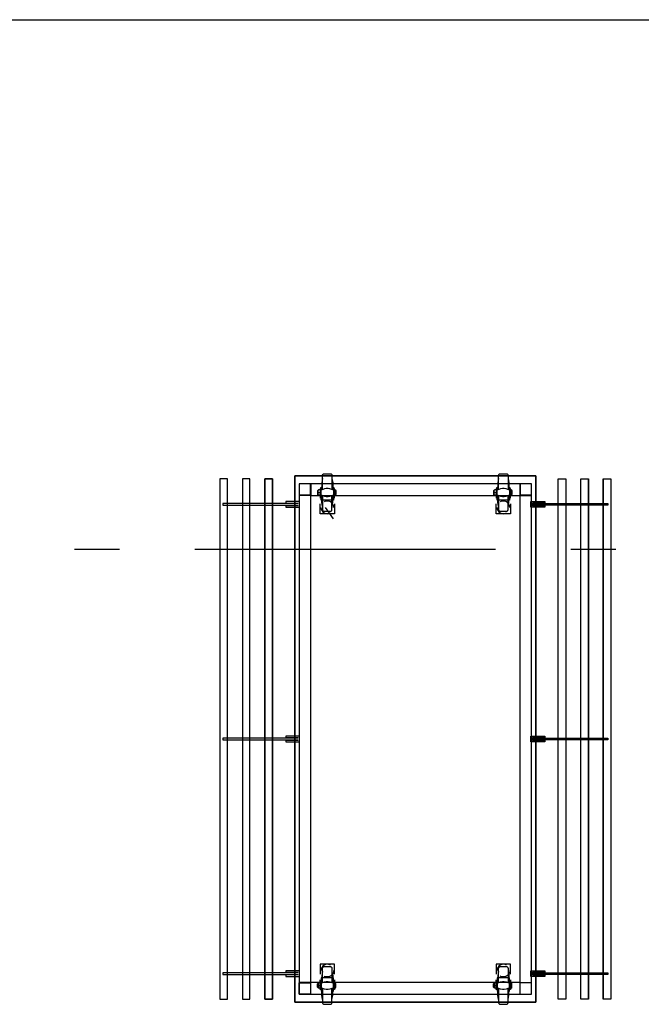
# Model space of a CAD drawing. Header units: millimetres. Extents: x -285236 to 84130, y -470 to 79511.
# Tile 146 of 192: x 23135 to 25202, y 37269 to 40543. Entities that reach past the tile are written whole.
import ezdxf

# ---------------------------------------------------------------- set-up
doc = ezdxf.new("R2010")
doc.units = ezdxf.units.MM
doc.linetypes.add('NLRS_stramien', pattern=[1650, 1000, -250, 150, -250])
doc.layers.add('XREF', color=254, linetype='Continuous')

msp = doc.modelspace()

# ---------------------------------------------------------------- linework, layer by layer
at = {"layer": 'XREF'}
msp.add_line((19161.9749, 40542.6047), (36027.8696, 40542.6047), dxfattribs=at)
at = {"layer": 'XREF', "linetype": 'Continuous'}
for p, q in [((24133.9035, 38979.0652), (24128.8765, 38979.0652)), ((24184.4382, 38962.1321), (24181.2633, 38962.1321)), ((24719.1537, 38979.0652), (24714.1267, 38979.0652)), ((24769.6884, 38962.1321), (24766.778, 38962.1321)), ((24150.3075, 38921.1223), (24177.8237, 38883.5519)), ((24133.9035, 37323.0613), (24128.8765, 37323.0613)), ((24184.4382, 37340.2589), (24181.2633, 37340.2589)), ((24719.1537, 37323.0613), (24714.1267, 37323.0613)), ((24769.6884, 37340.2589), (24766.778, 37340.2589)), ((24797.7338, 37339.9944), (24797.7338, 37302.4241))]:
    msp.add_line(p, q, dxfattribs=at)
at = {"layer": 'XREF', "linetype": 'NLRS_stramien'}
msp.add_line((-47232.6128, 38782.6047), (64223.889, 38782.6047), dxfattribs=at)
at = {"layer": 'XREF', "lineweight": 25, "flags": 128}
msp.add_lwpolyline([(24050.2964, 37276.2307), (24850.3852, 37276.2307), (24850.3852, 39026.1604), (24050.2964, 39026.1604)], close=True, dxfattribs=at)
at = {"layer": 'XREF', "flags": 128}
for points in [[(24050.3412, 39026.0511), (24850.7271, 39026.0511), (24850.7271, 37275.7856), (24050.3412, 37275.7856)], [(23825.7039, 39015.9968), (23800.5678, 39015.9968), (23800.5678, 37285.8402), (23825.7039, 37285.8402)], [(23800.92, 37286.2847), (23825.7904, 37286.2847), (23825.7904, 39016.1063), (23800.92, 39016.1063)], [(23900.5829, 39015.9968), (23875.4468, 39015.9968), (23875.4468, 37285.8402), (23900.5829, 37285.8402)], [(23875.796, 37286.2847), (23900.6665, 37286.2847), (23900.6665, 39016.1063), (23875.796, 39016.1063)], [(24925.2612, 37286.2847), (24925.2612, 39015.9968), (24950.7424, 39015.9968), (24950.7424, 37285.8402), (24925.3417, 37285.8402), (24925.3417, 39015.9968), (24950.3963, 39016.1063), (24950.3963, 37286.2847)], [(25025.2723, 37286.2847), (25000.4018, 37286.2847), (25000.4018, 39016.1063), (25025.2723, 39016.1063)], [(25000.4854, 39015.9968), (25025.6215, 39015.9968), (25025.6215, 37285.8402), (25000.4854, 37285.8402)], [(25100.1483, 37286.2847), (25075.2779, 37286.2847), (25075.2779, 39016.1063), (25100.1483, 39016.1063)], [(25075.3644, 39015.9968), (25100.5005, 39015.9968), (25100.5005, 37285.8402), (25075.3644, 37285.8402)], [(24880.8118, 38935.6741), (24839.802, 38935.6741), (24839.802, 38926.6784), (24880.8118, 38926.6784), (24880.8118, 38921.6514), (24834.775, 38921.6514), (24834.775, 38940.7011), (24880.8118, 38940.7011)], [(25090.6235, 38928.5305), (24841.3895, 38928.5305), (24841.3895, 38933.5575), (25090.6235, 38933.5575)], [(24880.8118, 38155.6934), (24839.802, 38155.6934), (24839.802, 38146.6977), (24880.8118, 38146.6977), (24880.8118, 38141.6707), (24834.775, 38141.6707), (24834.775, 38160.7204), (24880.8118, 38160.7204)], [(25090.6235, 38148.5497), (24841.3895, 38148.5497), (24841.3895, 38153.5767), (25090.6235, 38153.5767)], [(24880.8118, 37375.7126), (24839.802, 37375.7126), (24839.802, 37366.7169), (24880.8118, 37366.7169), (24880.8118, 37361.6899), (24834.775, 37361.6899), (24834.775, 37380.7396), (24880.8118, 37380.7396)], [(25090.6235, 37368.569), (24841.3895, 37368.569), (24841.3895, 37373.596), (25090.6235, 37373.596)]]:
    msp.add_lwpolyline(points, close=True, dxfattribs=at)
at = {"layer": 'XREF', "linetype": 'Continuous', "flags": 128}
for points in [[(24142.1055, 38980.6527), (24142.1055, 39028.0124), (24142.1055, 39029.0707), (24142.3701, 39029.8645), (24142.8992, 39030.6582), (24143.4284, 39031.452), (24143.9575, 39031.9811), (24144.7513, 39032.5103), (24145.545, 39032.7749), (24146.3388, 39033.0394), (24147.1325, 39033.0394), (24168.0343, 39033.0394), (24169.0926, 39033.0394), (24169.8864, 39032.7749), (24170.6801, 39032.5103), (24171.2093, 39031.9811), (24172.003, 39031.452), (24172.5321, 39030.6582), (24172.7967, 39029.8645), (24173.0613, 39029.0707), (24173.0613, 39028.0124), (24173.0613, 38980.6527)], [(24727.3556, 38980.6527), (24727.3556, 39028.0124), (24727.6202, 39029.0707), (24727.6202, 39029.8645), (24728.1494, 39030.6582), (24728.6785, 39031.452), (24729.2077, 39031.9811), (24730.0014, 39032.5103), (24730.7952, 39032.7749), (24731.5889, 39033.0394), (24732.3827, 39033.0394), (24753.549, 39033.0394), (24754.3428, 39033.0394), (24755.1365, 39032.7749), (24755.9302, 39032.5103), (24756.724, 39031.9811), (24757.2531, 39031.452), (24757.7823, 39030.6582), (24758.0469, 39029.8645), (24758.3115, 39029.0707), (24758.576, 39028.0124), (24758.576, 38980.6527)], [(24102.6831, 39001.0253), (24102.6831, 38961.0738), (24062.7316, 38961.0738)], [(24176.2363, 38988.8546), (24178.0883, 38988.8546), (24178.0883, 38945.199), (24137.0785, 38945.199), (24137.0785, 38988.8546), (24139.1951, 38988.8546)], [(24142.1055, 39017.1647), (24139.1951, 39004.2003), (24139.1951, 38979.0652)], [(24173.0613, 39017.1647), (24176.2363, 39004.2003), (24176.2363, 38979.0652)], [(24761.4864, 38988.8546), (24763.3385, 38988.8546), (24763.3385, 38945.199), (24722.3286, 38945.199), (24722.3286, 38988.8546), (24724.4453, 38988.8546)], [(24727.3556, 39017.1647), (24724.4453, 39004.2003), (24724.4453, 38979.0652)], [(24758.576, 39017.1647), (24761.4864, 39004.2003), (24761.4864, 38979.0652)], [(24797.7338, 39001.0253), (24797.7338, 38961.0738), (24837.6853, 38961.0738)], [(24797.7338, 37341.0527), (24102.6831, 37341.0527), (24102.6831, 38961.0738), (24797.7338, 38961.0738), (24797.7338, 37341.0527), (24835.3041, 37341.0527)], [(24128.8765, 38970.5986), (24128.0828, 38971.3924), (24127.5536, 38972.1861), (24127.0245, 38973.2444), (24127.0245, 38974.3028), (24127.0245, 38975.3611), (24127.0245, 38976.4194), (24127.5536, 38977.4777), (24128.0828, 38978.2715), (24128.8765, 38979.0652), (24127.289, 38978.536), (24125.9661, 38977.7423), (24124.9078, 38976.684), (24124.9078, 38964.5133), (24125.9661, 38963.455), (24127.289, 38962.6613), (24128.8765, 38962.1321)], [(24133.9035, 38962.1321), (24128.8765, 38962.1321), (24128.0828, 38962.9258), (24127.5536, 38963.7196), (24127.0245, 38964.7779), (24127.0245, 38965.8362), (24127.0245, 38966.8945), (24127.0245, 38967.9529), (24127.5536, 38969.0112), (24128.0828, 38969.8049), (24128.8765, 38970.5986), (24133.9035, 38970.5986)], [(24136.2847, 38984.0922), (24133.9035, 38984.0922), (24133.9035, 38951.2843)], [(24178.0883, 38978.0069), (24172.7967, 38980.9173), (24166.7114, 38982.7693), (24160.6261, 38983.8276), (24154.5407, 38983.8276), (24148.4554, 38982.7693), (24142.6347, 38980.9173), (24137.0785, 38978.0069)], [(24137.0785, 38963.455), (24142.6347, 38960.5446), (24148.4554, 38958.428), (24154.5407, 38957.3697), (24160.6261, 38957.3697), (24166.7114, 38958.428), (24172.7967, 38960.5446), (24178.0883, 38963.455)], [(24142.1055, 38924.0326), (24139.1951, 38936.997), (24139.1951, 38962.1321)], [(24142.1055, 38960.5446), (24142.1055, 38913.1849), (24142.1055, 38912.1265), (24142.3701, 38911.3328), (24142.8992, 38910.5391), (24143.4284, 38910.0099), (24143.9575, 38909.2162), (24144.7513, 38908.687), (24145.545, 38908.4224), (24146.3388, 38908.1579), (24147.1325, 38908.1579), (24168.0343, 38908.1579), (24169.0926, 38908.1579), (24169.8864, 38908.4224), (24170.6801, 38908.687), (24171.2093, 38909.2162), (24172.003, 38910.0099), (24172.5321, 38910.5391), (24172.7967, 38911.3328), (24173.0613, 38912.1265), (24173.0613, 38913.1849), (24173.0613, 38960.5446)], [(24173.0613, 38924.0326), (24176.2363, 38936.997), (24176.2363, 38962.1321)], [(24181.2633, 38951.2843), (24181.2633, 38984.0922), (24178.8821, 38984.0922)], [(24184.4382, 38979.0652), (24185.7611, 38975.8902), (24186.2903, 38972.4507), (24186.2903, 38968.7466), (24185.7611, 38965.3071), (24184.4382, 38962.1321), (24184.4382, 38979.0652), (24181.2633, 38979.0652)], [(24714.1267, 38970.5986), (24713.3329, 38971.3924), (24712.8038, 38972.1861), (24712.5392, 38973.2444), (24712.2746, 38974.3028), (24712.2746, 38975.3611), (24712.5392, 38976.4194), (24712.8038, 38977.4777), (24713.3329, 38978.2715), (24714.1267, 38979.0652), (24712.8038, 38978.536), (24711.4809, 38977.7423), (24710.158, 38976.684), (24710.158, 38964.5133), (24711.4809, 38963.455), (24712.8038, 38962.6613), (24714.1267, 38962.1321)], [(24719.1537, 38962.1321), (24714.1267, 38962.1321), (24713.3329, 38962.9258), (24712.8038, 38963.7196), (24712.5392, 38964.7779), (24712.2746, 38965.8362), (24712.2746, 38966.8945), (24712.5392, 38967.9529), (24712.8038, 38969.0112), (24713.3329, 38969.8049), (24714.1267, 38970.5986), (24719.1537, 38970.5986)], [(24721.7995, 38984.0922), (24719.1537, 38984.0922), (24719.1537, 38951.2843)], [(24763.3385, 38978.0069), (24758.0469, 38980.9173), (24752.2261, 38982.7693), (24746.1408, 38983.8276), (24739.7909, 38983.8276), (24733.7056, 38982.7693), (24727.8848, 38980.9173), (24722.3286, 38978.0069)], [(24722.3286, 38963.455), (24727.8848, 38960.5446), (24733.7056, 38958.428), (24739.7909, 38957.3697), (24746.1408, 38957.3697), (24752.2261, 38958.428), (24758.0469, 38960.5446), (24763.3385, 38963.455)], [(24727.3556, 38924.0326), (24724.4453, 38936.997), (24724.4453, 38962.1321)], [(24727.3556, 38960.5446), (24727.3556, 38913.1849), (24727.6202, 38912.1265), (24727.6202, 38911.3328), (24728.1494, 38910.5391), (24728.6785, 38910.0099), (24729.2077, 38909.2162), (24730.0014, 38908.687), (24730.7952, 38908.4224), (24731.5889, 38908.1579), (24732.3827, 38908.1579), (24753.549, 38908.1579), (24754.3428, 38908.1579), (24755.1365, 38908.4224), (24755.9302, 38908.687), (24756.724, 38909.2162), (24757.2531, 38910.0099), (24757.7823, 38910.5391), (24758.0469, 38911.3328), (24758.3115, 38912.1265), (24758.576, 38913.1849), (24758.576, 38960.5446)], [(24758.576, 38924.0326), (24761.4864, 38936.997), (24761.4864, 38962.1321)], [(24766.778, 38951.2843), (24766.778, 38984.0922), (24764.1322, 38984.0922)], [(24769.6884, 38979.0652), (24771.0113, 38975.8902), (24771.5404, 38972.4507), (24771.5404, 38968.7466), (24771.0113, 38965.3071), (24769.6884, 38962.1321), (24769.6884, 38979.0652), (24766.778, 38979.0652)], [(24181.2633, 38932.7638), (24181.2633, 38899.9559), (24133.9035, 38899.9559), (24133.9035, 38932.7638)], [(24766.778, 38932.7638), (24766.778, 38899.9559), (24719.1537, 38899.9559), (24719.1537, 38932.7638)], [(24181.2633, 37369.6273), (24181.2633, 37402.4352), (24133.9035, 37402.4352), (24133.9035, 37369.6273)], [(24142.1055, 37341.5818), (24142.1055, 37389.2062), (24142.1055, 37389.9999), (24142.3701, 37390.7937), (24142.8992, 37391.5874), (24143.4284, 37392.3811), (24143.9575, 37392.9103), (24144.7513, 37393.4395), (24145.545, 37393.9686), (24146.3388, 37394.2332), (24147.1325, 37394.2332), (24168.0343, 37394.2332), (24169.0926, 37394.2332), (24169.8864, 37393.9686), (24170.6801, 37393.4395), (24171.2093, 37392.9103), (24172.003, 37392.3811), (24172.5321, 37391.5874), (24172.7967, 37390.7937), (24173.0613, 37389.9999), (24173.0613, 37389.2062), (24173.0613, 37341.5818)], [(24766.778, 37369.6273), (24766.778, 37402.4352), (24719.1537, 37402.4352), (24719.1537, 37369.6273)], [(24727.3556, 37341.5818), (24727.3556, 37389.2062), (24727.6202, 37389.9999), (24727.6202, 37390.7937), (24728.1494, 37391.5874), (24728.6785, 37392.3811), (24729.2077, 37392.9103), (24730.0014, 37393.4395), (24730.7952, 37393.9686), (24731.5889, 37394.2332), (24732.3827, 37394.2332), (24753.549, 37394.2332), (24754.3428, 37394.2332), (24755.1365, 37393.9686), (24755.9302, 37393.4395), (24756.724, 37392.9103), (24757.2531, 37392.3811), (24757.7823, 37391.5874), (24758.0469, 37390.7937), (24758.3115, 37389.9999), (24758.576, 37389.2062), (24758.576, 37341.5818)], [(24136.2847, 37318.2988), (24133.9035, 37318.2988), (24133.9035, 37350.8421)], [(24176.2363, 37313.2718), (24178.0883, 37313.2718), (24178.0883, 37356.9275), (24137.0785, 37356.9275), (24137.0785, 37313.2718), (24139.1951, 37313.2718)], [(24142.1055, 37378.3584), (24139.1951, 37365.394), (24139.1951, 37340.2589)], [(24178.8821, 37381.0042), (24178.8821, 37379.1522), (24178.0883, 37375.1835), (24176.5008, 37371.4793), (24174.3842, 37368.0398), (24171.7384, 37365.1294), (24168.2989, 37362.7482), (24164.5948, 37361.1607), (24160.8906, 37360.1024), (24156.6574, 37360.1024), (24152.6887, 37360.6316), (24148.9846, 37361.9545), (24147.1325, 37363.0128)], [(24173.0613, 37378.3584), (24176.2363, 37365.394), (24176.2363, 37340.2589)], [(24181.2633, 37350.8421), (24181.2633, 37318.2988), (24178.8821, 37318.2988)], [(24721.7995, 37318.2988), (24719.1537, 37318.2988), (24719.1537, 37350.8421)], [(24761.4864, 37313.2718), (24763.3385, 37313.2718), (24763.3385, 37356.9275), (24722.3286, 37356.9275), (24722.3286, 37313.2718), (24724.4453, 37313.2718)], [(24727.3556, 37378.3584), (24724.4453, 37365.394), (24724.4453, 37340.2589)], [(24764.1322, 37381.0042), (24764.1322, 37379.1522), (24763.3385, 37375.1835), (24762.0156, 37371.4793), (24759.6344, 37368.0398), (24756.9886, 37365.1294), (24753.8136, 37362.7482), (24750.1095, 37361.1607), (24746.1408, 37360.1024), (24742.1721, 37360.1024), (24738.2034, 37360.6316), (24734.2347, 37361.9545), (24732.3827, 37363.0128)], [(24758.576, 37378.3584), (24761.4864, 37365.394), (24761.4864, 37340.2589)], [(24766.778, 37350.8421), (24766.778, 37318.2988), (24764.1322, 37318.2988)], [(24102.6831, 37301.1012), (24102.6831, 37341.0527), (24062.7316, 37341.0527)], [(24128.8765, 37331.7924), (24128.0828, 37330.9987), (24127.5536, 37329.9403), (24127.0245, 37329.1466), (24127.0245, 37328.0883), (24127.0245, 37326.7654), (24127.0245, 37325.7071), (24127.5536, 37324.9133), (24128.0828, 37323.855), (24128.8765, 37323.0613), (24127.289, 37323.855), (24125.9661, 37324.6487), (24124.9078, 37325.7071), (24124.9078, 37337.6131), (24125.9661, 37338.6715), (24127.289, 37339.4652), (24128.8765, 37340.2589)], [(24133.9035, 37340.2589), (24128.8765, 37340.2589), (24128.0828, 37339.4652), (24127.5536, 37338.4069), (24127.0245, 37337.6131), (24127.0245, 37336.5548), (24127.0245, 37335.4965), (24127.0245, 37334.4382), (24127.5536, 37333.3799), (24128.0828, 37332.3216), (24128.8765, 37331.7924), (24133.9035, 37331.7924)], [(24137.0785, 37338.936), (24142.6347, 37341.8464), (24148.4554, 37343.9631), (24154.5407, 37344.7568), (24160.6261, 37344.7568), (24166.7114, 37343.9631), (24172.7967, 37341.8464), (24178.0883, 37338.936)], [(24178.0883, 37324.3842), (24172.7967, 37321.4738), (24166.7114, 37319.6217), (24160.6261, 37318.5634), (24154.5407, 37318.5634), (24148.4554, 37319.6217), (24142.6347, 37321.4738), (24137.0785, 37324.3842)], [(24142.1055, 37284.9618), (24139.1951, 37297.9262), (24139.1951, 37323.3258)], [(24142.1055, 37321.7384), (24142.1055, 37274.114), (24142.1055, 37273.3203), (24142.3701, 37272.5266), (24142.8992, 37271.7328), (24143.4284, 37270.9391), (24143.9575, 37270.4099), (24144.7513, 37269.8808), (24145.545, 37269.6162), (24146.3388, 37269.3516), (24147.1325, 37269.087), (24168.0343, 37269.087), (24169.0926, 37269.3516), (24169.8864, 37269.6162), (24170.6801, 37269.8808), (24171.2093, 37270.4099), (24172.003, 37270.9391), (24172.5321, 37271.7328), (24172.7967, 37272.5266), (24173.0613, 37273.3203), (24173.0613, 37274.114), (24173.0613, 37321.7384)], [(24173.0613, 37284.9618), (24176.2363, 37297.9262), (24176.2363, 37323.3258)], [(24184.4382, 37323.0613), (24185.7611, 37326.5008), (24186.2903, 37329.9403), (24186.2903, 37333.3799), (24185.7611, 37336.8194), (24184.4382, 37340.2589), (24184.4382, 37323.0613), (24181.2633, 37323.0613)], [(24714.1267, 37331.7924), (24713.3329, 37330.9987), (24712.8038, 37329.9403), (24712.5392, 37329.1466), (24712.2746, 37328.0883), (24712.2746, 37326.7654), (24712.5392, 37325.7071), (24712.8038, 37324.9133), (24713.3329, 37323.855), (24714.1267, 37323.0613), (24712.8038, 37323.855), (24711.4809, 37324.6487), (24710.158, 37325.7071), (24710.158, 37337.6131), (24711.4809, 37338.6715), (24712.8038, 37339.4652), (24714.1267, 37340.2589)], [(24719.1537, 37340.2589), (24714.1267, 37340.2589), (24713.3329, 37339.4652), (24712.8038, 37338.4069), (24712.5392, 37337.6131), (24712.2746, 37336.5548), (24712.2746, 37335.4965), (24712.5392, 37334.4382), (24712.8038, 37333.3799), (24713.3329, 37332.3216), (24714.1267, 37331.7924), (24719.1537, 37331.7924)], [(24722.3286, 37338.936), (24727.8848, 37341.8464), (24733.7056, 37343.9631), (24739.7909, 37344.7568), (24746.1408, 37344.7568), (24752.2261, 37343.9631), (24758.0469, 37341.8464), (24763.3385, 37338.936)], [(24763.3385, 37324.3842), (24758.0469, 37321.4738), (24752.2261, 37319.6217), (24746.1408, 37318.5634), (24739.7909, 37318.5634), (24733.7056, 37319.6217), (24727.8848, 37321.4738), (24722.3286, 37324.3842)], [(24727.3556, 37284.9618), (24724.4453, 37297.9262), (24724.4453, 37323.3258)], [(24727.3556, 37321.7384), (24727.3556, 37274.114), (24727.6202, 37273.3203), (24727.6202, 37272.5266), (24728.1494, 37271.7328), (24728.6785, 37270.9391), (24729.2077, 37270.4099), (24730.0014, 37269.8808), (24730.7952, 37269.6162), (24731.5889, 37269.3516), (24732.3827, 37269.087), (24753.549, 37269.087), (24754.3428, 37269.3516), (24755.1365, 37269.6162), (24755.9302, 37269.8808), (24756.724, 37270.4099), (24757.2531, 37270.9391), (24757.7823, 37271.7328), (24758.0469, 37272.5266), (24758.3115, 37273.3203), (24758.576, 37274.114), (24758.576, 37321.7384)], [(24758.576, 37284.9618), (24761.4864, 37297.9262), (24761.4864, 37323.3258)], [(24769.6884, 37323.0613), (24771.0113, 37326.5008), (24771.5404, 37329.9403), (24771.5404, 37333.3799), (24771.0113, 37336.8194), (24769.6884, 37340.2589), (24769.6884, 37323.0613), (24766.778, 37323.0613)], [(24799.0567, 37302.4241), (24836.627, 37302.4241), (24836.627, 37339.9944)]]:
    msp.add_lwpolyline(points, dxfattribs=at)
at = {"layer": 'XREF', "flags": 128}
for points in [[(23975.8071, 37286.2847), (23950.672, 37286.2847), (23950.672, 39016.1063), (23975.7266, 39015.9968), (23950.3259, 39015.9968), (23950.3259, 37285.8402), (23975.7266, 37285.8402), (23975.7266, 39015.9968), (23975.7266, 37286.2847)], [(24059.6788, 38933.5575), (23810.4448, 38933.5575), (23810.4448, 38928.5305), (24059.6788, 38928.5305)], [(24066.2933, 38940.7011), (24020.2565, 38940.7011), (24020.2565, 38935.6741), (24061.2663, 38935.6741)], [(24061.2663, 38926.6784), (24020.2565, 38926.6784), (24020.2565, 38921.6514), (24066.2933, 38921.6514)], [(24059.6788, 38153.5767), (23810.4448, 38153.5767), (23810.4448, 38148.5497), (24059.6788, 38148.5497)], [(24066.2933, 38160.7204), (24020.2565, 38160.7204), (24020.2565, 38155.6934), (24061.2663, 38155.6934)], [(24061.2663, 38146.6977), (24020.2565, 38146.6977), (24020.2565, 38141.6707), (24066.2933, 38141.6707)], [(24059.6788, 37373.596), (23810.4448, 37373.596), (23810.4448, 37368.569), (24059.6788, 37368.569)], [(24066.2933, 37380.7396), (24020.2565, 37380.7396), (24020.2565, 37375.7126), (24061.2663, 37375.7126)], [(24061.2663, 37366.7169), (24020.2565, 37366.7169), (24020.2565, 37361.6899), (24066.2933, 37361.6899)]]:
    msp.add_lwpolyline(points, dxfattribs=at)
at = {"layer": 'XREF', "linetype": 'Continuous', "flags": 128}
for points in [[(24064.0545, 38962.3967), (24101.6248, 38962.3967), (24101.6248, 38999.967), (24064.0545, 38999.967)], [(24836.627, 37302.4241), (24836.627, 38999.967), (24064.0545, 38999.967), (24064.0545, 37302.4241)], [(24799.0567, 38962.3967), (24836.627, 38962.3967), (24836.627, 38999.967), (24799.0567, 38999.967)], [(24064.0545, 37339.9944), (24101.6248, 37339.9944), (24101.6248, 37302.4241), (24064.0545, 37302.4241)]]:
    msp.add_lwpolyline(points, close=True, dxfattribs=at)
at = {"layer": 'XREF', "linetype": 'Continuous'}
for centre, radius, start, end in [((24157.7157, 38921.0475), 21.1665, 0.2024027, 119.9997936), ((24743.0981, 38921.2776), 21.0347, 359.5769872, 120.6252092), ((24157.6176, 38921.0265), 21.0685, 179.7396171, 300.4625792), ((24743.0241, 38920.8382), 20.962, 179.2235862, 300.9786102), ((24157.8617, 37380.9402), 21.3149, 60.6812145, 179.1165892), ((24743.2627, 37381.1379), 21.199, 60.1514284, 179.6463753)]:
    msp.add_arc(centre, radius, start, end, dxfattribs=at)

doc.saveas('drawing.dxf')
